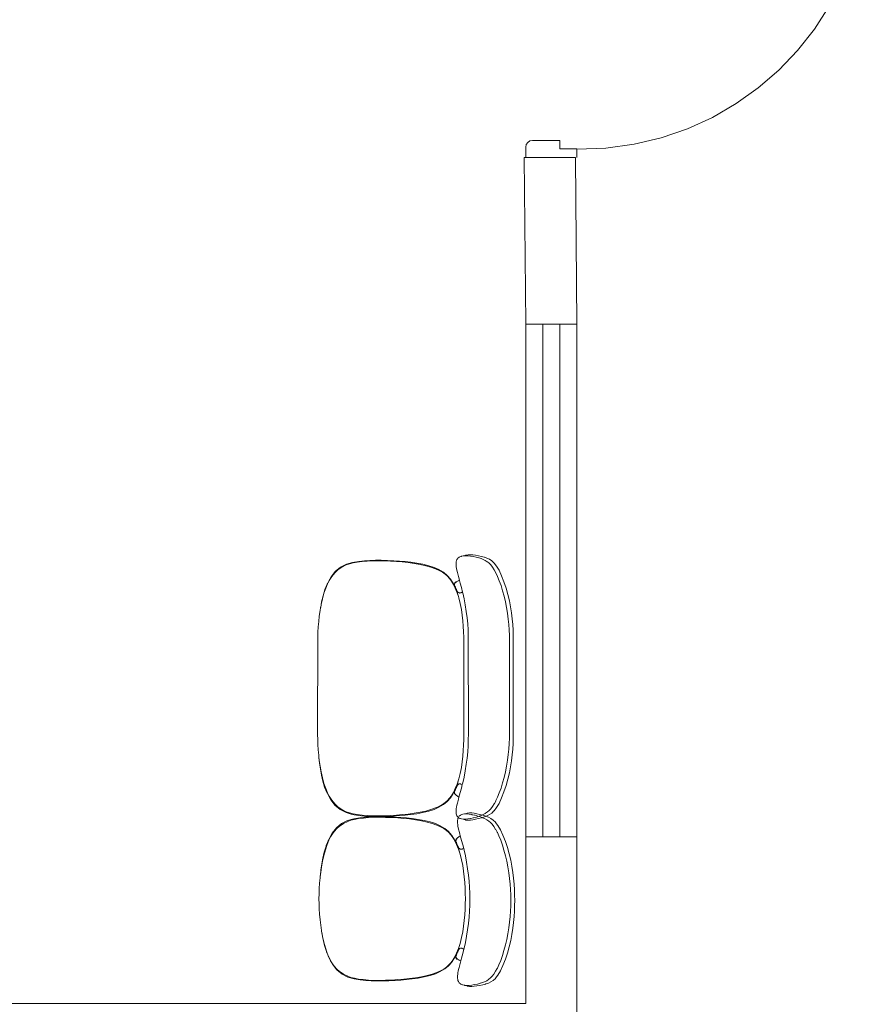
# Model space of a CAD drawing. Header units: feet. Extents: x 8 to 127, y 6 to 90.
# Tile 27 of 256: x 29.6 to 30.84, y 52.1 to 53.54. Entities that reach past the tile are written whole.
import ezdxf

# ---------------------------------------------------------------- set-up
doc = ezdxf.new("R2010")
doc.units = ezdxf.units.FT
doc.header["$MEASUREMENT"] = 0
doc.linetypes.add('HIDDENX2', pattern=[1.905, 1.27, -0.635])
for name, color, linetype in [('Alvenaria', 7, 'Continuous'), ('ESQUADRIAS', 252, 'Continuous'), ('MOBILIÁRIO - móveis', 250, 'Continuous'), ('Projeção', 252, 'HIDDENX2'), ('VIDRO', 252, 'Continuous')]:
    doc.layers.add(name, color=color, linetype=linetype)

msp = doc.modelspace()

# ---------------------------------------------------------------- linework, layer by layer
at = {"layer": 'Alvenaria', "lineweight": 5}
for p, q in [((30.413, 53.3395), (30.338, 53.3395)), ((30.338, 53.3395), (30.3402, 53.0957)), ((30.4152, 53.0957), (30.413, 53.3395)), ((30.3402, 53.0957), (30.4152, 53.0957)), ((30.3402, 52.102), (30.3402, 52.3457)), ((30.3402, 52.3457), (30.4152, 52.3457)), ((30.4152, 52.3457), (30.4152, 51.9677)), ((27.6902, 52.102), (30.3402, 52.102))]:
    msp.add_line(p, q, dxfattribs=at)
at = {"layer": 'ESQUADRIAS', "lineweight": 5}
for p, q in [((30.3402, 53.0957), (30.3402, 52.3457)), ((30.3652, 53.0957), (30.3652, 52.3457)), ((30.3902, 53.0957), (30.3902, 52.3457)), ((30.4152, 53.0957), (30.4152, 52.3457))]:
    msp.add_line(p, q, dxfattribs=at)
at = {"layer": 'MOBILIÁRIO - móveis', "lineweight": 5}
for p, q in [((30.1121, 52.7502), (30.1041, 52.7497)), ((30.1201, 52.7504), (30.1121, 52.7502)), ((30.1284, 52.7504), (30.1201, 52.7504)), ((30.1377, 52.7501), (30.1284, 52.7504)), ((30.1469, 52.7496), (30.1377, 52.7501)), ((30.2395, 52.7512), (30.239, 52.7497)), ((30.2401, 52.7523), (30.2395, 52.7512)), ((30.2409, 52.7533), (30.2401, 52.7523)), ((30.242, 52.7542), (30.2409, 52.7533)), ((30.2429, 52.7548), (30.242, 52.7542)), ((30.2437, 52.7553), (30.2429, 52.7548)), ((30.2454, 52.756), (30.2437, 52.7553)), ((30.2461, 52.7562), (30.2454, 52.756)), ((30.2484, 52.7567), (30.2461, 52.7562)), ((30.249, 52.7568), (30.2484, 52.7567)), ((30.25, 52.7568), (30.249, 52.7568)), ((30.2522, 52.7577), (30.25, 52.7568)), ((30.252, 52.7569), (30.25, 52.7568)), ((30.25, 52.7568), (30.25, 52.7568)), ((30.2555, 52.7568), (30.252, 52.7569)), ((30.2527, 52.7578), (30.2522, 52.7577)), ((30.2557, 52.7583), (30.2527, 52.7578)), ((30.2593, 52.7564), (30.2555, 52.7568)), ((30.2591, 52.7584), (30.2557, 52.7583)), ((30.2628, 52.7581), (30.2591, 52.7584)), ((30.2633, 52.7557), (30.2593, 52.7564)), ((30.2667, 52.7576), (30.2628, 52.7581)), ((30.2675, 52.7548), (30.2633, 52.7557)), ((30.2709, 52.7569), (30.2667, 52.7576)), ((30.2714, 52.7538), (30.2675, 52.7548)), ((30.2752, 52.756), (30.2709, 52.7569)), ((30.2719, 52.7537), (30.2714, 52.7538)), ((30.2751, 52.7527), (30.2719, 52.7537)), ((30.278, 52.7516), (30.2751, 52.7527)), ((30.2793, 52.7549), (30.2752, 52.756)), ((30.281, 52.75), (30.278, 52.7516)), ((30.2797, 52.7547), (30.2793, 52.7549)), ((30.2834, 52.7534), (30.2797, 52.7547)), ((30.2839, 52.7482), (30.281, 52.75)), ((30.287, 52.7517), (30.2834, 52.7534)), ((30.2903, 52.7496), (30.287, 52.7517)), ((30.0651, 52.7363), (30.0616, 52.7329)), ((30.0692, 52.7403), (30.0617, 52.7342)), ((30.0711, 52.7404), (30.0651, 52.7363)), ((30.0777, 52.7446), (30.0692, 52.7403)), ((30.0775, 52.7435), (30.0711, 52.7404)), ((30.0822, 52.7451), (30.0775, 52.7435)), ((30.0867, 52.7472), (30.0777, 52.7446)), ((30.0875, 52.7464), (30.0822, 52.7451)), ((30.0958, 52.7487), (30.0867, 52.7472)), ((30.0935, 52.7475), (30.0875, 52.7464)), ((30.1005, 52.7484), (30.0935, 52.7475)), ((30.1041, 52.7497), (30.0958, 52.7487)), ((30.108, 52.7491), (30.1005, 52.7484)), ((30.1159, 52.7495), (30.108, 52.7491)), ((30.1242, 52.7495), (30.1159, 52.7495)), ((30.133, 52.7494), (30.1242, 52.7495)), ((30.142, 52.749), (30.133, 52.7494)), ((30.1509, 52.7484), (30.142, 52.749)), ((30.1555, 52.749), (30.1469, 52.7496)), ((30.1595, 52.7478), (30.1509, 52.7484)), ((30.1638, 52.7483), (30.1555, 52.749)), ((30.1681, 52.7469), (30.1595, 52.7478)), ((30.1721, 52.7474), (30.1638, 52.7483)), ((30.1766, 52.7458), (30.1681, 52.7469)), ((30.1807, 52.7462), (30.1721, 52.7474)), ((30.1854, 52.7443), (30.1766, 52.7458)), ((30.1895, 52.7445), (30.1807, 52.7462)), ((30.1938, 52.7424), (30.1854, 52.7443)), ((30.1981, 52.7424), (30.1895, 52.7445)), ((30.2013, 52.7403), (30.1938, 52.7424)), ((30.2059, 52.7399), (30.1981, 52.7424)), ((30.2079, 52.7379), (30.2013, 52.7403)), ((30.2131, 52.7367), (30.2059, 52.7399)), ((30.2134, 52.7355), (30.2079, 52.7379)), ((30.2196, 52.7328), (30.2131, 52.7367)), ((30.2181, 52.7329), (30.2134, 52.7355)), ((30.2384, 52.7464), (30.2382, 52.7447)), ((30.2382, 52.7447), (30.2384, 52.7427)), ((30.2385, 52.7483), (30.2384, 52.7464)), ((30.2384, 52.7427), (30.2385, 52.7405)), ((30.239, 52.7497), (30.2385, 52.7483)), ((30.2385, 52.7405), (30.2389, 52.7384)), ((30.2389, 52.7384), (30.2393, 52.7356)), ((30.2393, 52.7356), (30.2401, 52.7323)), ((30.2842, 52.7479), (30.2839, 52.7482)), ((30.2866, 52.746), (30.2842, 52.7479)), ((30.2889, 52.7435), (30.2866, 52.746)), ((30.2914, 52.7402), (30.2889, 52.7435)), ((30.2937, 52.7466), (30.2903, 52.7496)), ((30.294, 52.7362), (30.2914, 52.7402)), ((30.2939, 52.7463), (30.2937, 52.7466)), ((30.2975, 52.7418), (30.2939, 52.7463)), ((30.2965, 52.7319), (30.294, 52.7362)), ((30.3011, 52.7356), (30.2975, 52.7418)), ((30.3048, 52.7277), (30.3011, 52.7356)), ((30.0526, 52.7209), (30.05, 52.7157)), ((30.0554, 52.7259), (30.0503, 52.7167)), ((30.0554, 52.7253), (30.0526, 52.7209)), ((30.0617, 52.7342), (30.0554, 52.7259)), ((30.0583, 52.7292), (30.0554, 52.7253)), ((30.0616, 52.7329), (30.0583, 52.7292)), ((30.222, 52.73), (30.2181, 52.7329)), ((30.2253, 52.7281), (30.2196, 52.7328)), ((30.2254, 52.7269), (30.222, 52.73)), ((30.2299, 52.7227), (30.2253, 52.7281)), ((30.2285, 52.7236), (30.2254, 52.7269)), ((30.2314, 52.7198), (30.2285, 52.7236)), ((30.23, 52.7227), (30.2299, 52.7227)), ((30.2341, 52.7162), (30.23, 52.7227)), ((30.2302, 52.722), (30.2343, 52.7157)), ((30.2382, 52.7188), (30.2431, 52.7211)), ((30.2401, 52.7323), (30.2406, 52.7305)), ((30.2406, 52.7305), (30.2415, 52.7267)), ((30.2415, 52.7267), (30.2431, 52.7211)), ((30.2431, 52.7211), (30.2432, 52.7208)), ((30.2965, 52.7318), (30.2965, 52.7319)), ((30.2966, 52.7317), (30.2965, 52.7318)), ((30.2989, 52.7268), (30.2966, 52.7317)), ((30.299, 52.7266), (30.2989, 52.7268)), ((30.3015, 52.7204), (30.299, 52.7266)), ((30.3083, 52.7187), (30.3048, 52.7277)), ((30.0463, 52.7073), (30.0435, 52.6984)), ((30.0474, 52.7095), (30.0448, 52.702)), ((30.0501, 52.7162), (30.0463, 52.7074)), ((30.0464, 52.7077), (30.0463, 52.7074)), ((30.0463, 52.7074), (30.0463, 52.7073)), ((30.0502, 52.7167), (30.0464, 52.7077)), ((30.05, 52.7157), (30.0474, 52.7095)), ((30.0503, 52.7167), (30.0502, 52.7167)), ((30.2314, 52.7197), (30.2314, 52.7198)), ((30.2342, 52.7151), (30.2314, 52.7197)), ((30.2343, 52.7157), (30.2341, 52.7162)), ((30.237, 52.7095), (30.2342, 52.7151)), ((30.2343, 52.7157), (30.2343, 52.7157)), ((30.2343, 52.7157), (30.236, 52.7121)), ((30.2362, 52.7165), (30.236, 52.7161)), ((30.236, 52.716), (30.2362, 52.7165)), ((30.236, 52.7161), (30.236, 52.716)), ((30.236, 52.716), (30.236, 52.7144)), ((30.236, 52.7144), (30.236, 52.7142)), ((30.236, 52.7142), (30.2366, 52.7126)), ((30.2367, 52.7123), (30.236, 52.7121)), ((30.236, 52.7121), (30.2379, 52.7082)), ((30.2364, 52.7166), (30.2361, 52.7153)), ((30.2362, 52.7165), (30.2364, 52.7172)), ((30.237, 52.7176), (30.2364, 52.7167)), ((30.2364, 52.7172), (30.2365, 52.7173)), ((30.2364, 52.7167), (30.2365, 52.7168)), ((30.2365, 52.7168), (30.2364, 52.7166)), ((30.2364, 52.7167), (30.2364, 52.7166)), ((30.2365, 52.7173), (30.2375, 52.7183)), ((30.2366, 52.7126), (30.2367, 52.7123)), ((30.2373, 52.7109), (30.2367, 52.7125)), ((30.2367, 52.7123), (30.2373, 52.7109)), ((30.238, 52.7182), (30.237, 52.7176)), ((30.237, 52.7176), (30.2374, 52.7179)), ((30.2397, 52.7028), (30.237, 52.7095)), ((30.2375, 52.7105), (30.2373, 52.7109)), ((30.2374, 52.7179), (30.238, 52.7182)), ((30.2375, 52.7183), (30.2377, 52.7185)), ((30.2385, 52.7081), (30.2375, 52.7105)), ((30.2377, 52.7185), (30.2379, 52.7186)), ((30.2379, 52.7186), (30.2382, 52.7188)), ((30.2379, 52.7082), (30.2388, 52.7057)), ((30.238, 52.7182), (30.2385, 52.7184)), ((30.2385, 52.7184), (30.239, 52.7187)), ((30.2386, 52.7079), (30.2385, 52.7081)), ((30.2394, 52.706), (30.2386, 52.7079)), ((30.2386, 52.7079), (30.2394, 52.7059)), ((30.2432, 52.7208), (30.2394, 52.7192)), ((30.2432, 52.7208), (30.2443, 52.7168)), ((30.2443, 52.7168), (30.246, 52.7103)), ((30.246, 52.7103), (30.2476, 52.7038)), ((30.304, 52.7133), (30.3015, 52.7204)), ((30.3063, 52.7056), (30.304, 52.7133)), ((30.3114, 52.7095), (30.3083, 52.7187)), ((30.314, 52.7003), (30.3114, 52.7095)), ((30.0425, 52.6937), (30.0407, 52.6854)), ((30.0435, 52.6984), (30.0414, 52.6897)), ((30.0448, 52.702), (30.0425, 52.6937)), ((30.2394, 52.7059), (30.2388, 52.7057)), ((30.2388, 52.7057), (30.2408, 52.7001)), ((30.2394, 52.7059), (30.2394, 52.7059)), ((30.2394, 52.7059), (30.2402, 52.7041)), ((30.2416, 52.6971), (30.2397, 52.7028)), ((30.2402, 52.7041), (30.2413, 52.703)), ((30.2408, 52.7001), (30.2416, 52.6971)), ((30.2413, 52.703), (30.2427, 52.7025)), ((30.2422, 52.6953), (30.2416, 52.6971)), ((30.2442, 52.687), (30.2422, 52.6953)), ((30.243, 52.7025), (30.2424, 52.7026)), ((30.2426, 52.7025), (30.243, 52.7025)), ((30.2427, 52.7025), (30.2432, 52.7025)), ((30.2432, 52.7025), (30.243, 52.7025)), ((30.2436, 52.7024), (30.2432, 52.7025)), ((30.2446, 52.7026), (30.2436, 52.7024)), ((30.245, 52.7028), (30.2446, 52.7026)), ((30.2453, 52.7029), (30.245, 52.7028)), ((30.2453, 52.7029), (30.2476, 52.7038)), ((30.2457, 52.703), (30.2453, 52.7029)), ((30.2465, 52.7033), (30.2457, 52.703)), ((30.2467, 52.7034), (30.2465, 52.7033)), ((30.2473, 52.7036), (30.2467, 52.7034)), ((30.2476, 52.7038), (30.2473, 52.7036)), ((30.2476, 52.7038), (30.2476, 52.7038)), ((30.2476, 52.7038), (30.2479, 52.7026)), ((30.2479, 52.7026), (30.2498, 52.694)), ((30.2498, 52.694), (30.2516, 52.6849)), ((30.3084, 52.6977), (30.3063, 52.7056)), ((30.3103, 52.6896), (30.3084, 52.6977)), ((30.3162, 52.6912), (30.314, 52.7003)), ((30.0399, 52.6809), (30.0392, 52.6767)), ((30.0401, 52.6819), (30.0399, 52.681)), ((30.0399, 52.681), (30.0399, 52.6809)), ((30.0406, 52.6852), (30.0401, 52.6819)), ((30.0407, 52.6854), (30.0406, 52.6852)), ((30.0414, 52.6897), (30.0407, 52.6854)), ((30.2459, 52.6785), (30.2442, 52.687)), ((30.2471, 52.6702), (30.2459, 52.6785)), ((30.2516, 52.6849), (30.253, 52.6756)), ((30.312, 52.6813), (30.3103, 52.6896)), ((30.3134, 52.6727), (30.312, 52.6813)), ((30.3179, 52.6822), (30.3162, 52.6912)), ((30.3193, 52.6734), (30.3179, 52.6822)), ((30.038, 52.6686), (30.0371, 52.6607)), ((30.0392, 52.6767), (30.038, 52.6686)), ((30.2481, 52.6619), (30.2471, 52.6702)), ((30.253, 52.6756), (30.2542, 52.6663)), ((30.2542, 52.6663), (30.2531, 52.6752)), ((30.2543, 52.666), (30.2542, 52.6663)), ((30.2552, 52.6571), (30.2543, 52.666)), ((30.3145, 52.6643), (30.3134, 52.6727)), ((30.3153, 52.6562), (30.3145, 52.6643)), ((30.3145, 52.6643), (30.3145, 52.6643)), ((30.3203, 52.6646), (30.3193, 52.6734)), ((30.3211, 52.6562), (30.3203, 52.6646)), ((30.0364, 52.6527), (30.0359, 52.6449)), ((30.0371, 52.6607), (30.0364, 52.6527)), ((30.2488, 52.6537), (30.2481, 52.6619)), ((30.2493, 52.6455), (30.2488, 52.6537)), ((30.2558, 52.6483), (30.2552, 52.6571)), ((30.3159, 52.6483), (30.3153, 52.6562)), ((30.3153, 52.6562), (30.3153, 52.6562)), ((30.3216, 52.648), (30.3211, 52.6562)), ((30.0356, 52.6374), (30.0355, 52.4956)), ((30.0359, 52.6449), (30.0356, 52.6374)), ((30.2496, 52.6377), (30.2493, 52.6455)), ((30.2497, 52.63), (30.2496, 52.6377)), ((30.2561, 52.6395), (30.2558, 52.6483)), ((30.2563, 52.4962), (30.2561, 52.6395)), ((30.3162, 52.6404), (30.3159, 52.6483)), ((30.3159, 52.6483), (30.3159, 52.6483)), ((30.3163, 52.6324), (30.3162, 52.6404)), ((30.3162, 52.6404), (30.3162, 52.6404)), ((30.3219, 52.6402), (30.3216, 52.648)), ((30.322, 52.498), (30.3219, 52.6402)), ((30.2496, 52.4879), (30.2497, 52.63)), ((30.3162, 52.49), (30.3163, 52.6324)), ((30.0355, 52.4956), (30.0356, 52.4883)), ((30.2561, 52.4874), (30.2563, 52.4962)), ((30.3219, 52.4902), (30.322, 52.498)), ((30.0356, 52.4883), (30.0359, 52.4808)), ((30.0359, 52.4808), (30.0364, 52.473)), ((30.2488, 52.4719), (30.2493, 52.48)), ((30.2493, 52.48), (30.2496, 52.4879)), ((30.2552, 52.4699), (30.2558, 52.4786)), ((30.2558, 52.4786), (30.2561, 52.4874)), ((30.3153, 52.4742), (30.3159, 52.4821)), ((30.3159, 52.4821), (30.3162, 52.49)), ((30.3211, 52.4742), (30.3216, 52.4823)), ((30.3216, 52.4823), (30.3219, 52.4902)), ((30.0364, 52.473), (30.0371, 52.4651)), ((30.0371, 52.4651), (30.0374, 52.4628)), ((30.0374, 52.4628), (30.038, 52.4572)), ((30.0374, 52.4618), (30.0374, 52.4628)), ((30.0384, 52.4533), (30.0374, 52.4618)), ((30.2471, 52.4554), (30.2481, 52.4636)), ((30.2481, 52.4636), (30.2488, 52.4719)), ((30.2543, 52.461), (30.2552, 52.4699)), ((30.3134, 52.4577), (30.3145, 52.4661)), ((30.3145, 52.4661), (30.3153, 52.4742)), ((30.3193, 52.457), (30.3203, 52.4657)), ((30.3203, 52.4657), (30.3211, 52.4742)), ((30.038, 52.4572), (30.0392, 52.4491)), ((30.0396, 52.4447), (30.0384, 52.4533)), ((30.0392, 52.4491), (30.0406, 52.4407)), ((30.2459, 52.4471), (30.2471, 52.4554)), ((30.2516, 52.4421), (30.2531, 52.4518)), ((30.2531, 52.4518), (30.2543, 52.461)), ((30.3103, 52.4408), (30.312, 52.4491)), ((30.312, 52.4491), (30.3134, 52.4577)), ((30.3162, 52.4392), (30.3179, 52.4481)), ((30.3179, 52.4481), (30.3193, 52.457)), ((30.0411, 52.436), (30.0396, 52.4447)), ((30.0406, 52.4407), (30.0425, 52.4322)), ((30.0431, 52.4273), (30.0411, 52.436)), ((30.2422, 52.4304), (30.2442, 52.4386)), ((30.2442, 52.4386), (30.2459, 52.4471)), ((30.2479, 52.4245), (30.2498, 52.4331)), ((30.2498, 52.4331), (30.2516, 52.4421)), ((30.3084, 52.4327), (30.3103, 52.4408)), ((30.314, 52.4301), (30.3162, 52.4392)), ((30.0425, 52.4322), (30.0448, 52.4239)), ((30.0458, 52.4186), (30.0431, 52.4273)), ((30.0448, 52.4239), (30.0474, 52.4164)), ((30.0458, 52.4185), (30.0458, 52.4186)), ((30.0496, 52.4097), (30.0458, 52.4185)), ((30.0458, 52.4185), (30.046, 52.418)), ((30.237, 52.4162), (30.2397, 52.4229)), ((30.2387, 52.4197), (30.2379, 52.4173)), ((30.2408, 52.4254), (30.2387, 52.4197)), ((30.2387, 52.4197), (30.2394, 52.4195)), ((30.2394, 52.4195), (30.2387, 52.4181)), ((30.2394, 52.4195), (30.2387, 52.4181)), ((30.2402, 52.4215), (30.2394, 52.4197)), ((30.2394, 52.4197), (30.2394, 52.4195)), ((30.2394, 52.4195), (30.2394, 52.4195)), ((30.2397, 52.4229), (30.2418, 52.4292)), ((30.2413, 52.4226), (30.2402, 52.4215)), ((30.2418, 52.4292), (30.2408, 52.4254)), ((30.2424, 52.4231), (30.2413, 52.4226)), ((30.2413, 52.4224), (30.2424, 52.4231)), ((30.2418, 52.4292), (30.2422, 52.4304)), ((30.2426, 52.4231), (30.2424, 52.4231)), ((30.2424, 52.4231), (30.2428, 52.4231)), ((30.2427, 52.4232), (30.2426, 52.4231)), ((30.2428, 52.4231), (30.2426, 52.4231)), ((30.2429, 52.4231), (30.2427, 52.4232)), ((30.2428, 52.4231), (30.2429, 52.4231)), ((30.2429, 52.4231), (30.2436, 52.4233)), ((30.2436, 52.4233), (30.2446, 52.4231)), ((30.2446, 52.4231), (30.2453, 52.423)), ((30.2453, 52.423), (30.2457, 52.4228)), ((30.2472, 52.4223), (30.2457, 52.4228)), ((30.246, 52.417), (30.2473, 52.4223)), ((30.2473, 52.4223), (30.2472, 52.4223)), ((30.2473, 52.4223), (30.2479, 52.4245)), ((30.304, 52.4171), (30.3063, 52.4248)), ((30.3063, 52.4248), (30.3084, 52.4327)), ((30.3083, 52.4117), (30.3114, 52.4209)), ((30.3114, 52.4209), (30.314, 52.4301)), ((30.046, 52.418), (30.046, 52.418)), ((30.046, 52.418), (30.0498, 52.4091)), ((30.0474, 52.4164), (30.05, 52.4102)), ((30.0498, 52.4091), (30.0549, 52.3999)), ((30.05, 52.4102), (30.0526, 52.405)), ((30.0526, 52.405), (30.0554, 52.4006)), ((30.2285, 52.4022), (30.2314, 52.4059)), ((30.2299, 52.4028), (30.234, 52.4093)), ((30.2314, 52.4059), (30.2342, 52.4105)), ((30.234, 52.4093), (30.2341, 52.4093)), ((30.2341, 52.4093), (30.2358, 52.4129)), ((30.2342, 52.4107), (30.237, 52.4162)), ((30.2342, 52.4105), (30.2342, 52.4107)), ((30.2358, 52.4129), (30.2343, 52.4099)), ((30.2343, 52.4099), (30.2343, 52.4099)), ((30.2343, 52.4099), (30.2343, 52.4099)), ((30.2363, 52.4141), (30.2358, 52.4129)), ((30.2358, 52.4129), (30.2365, 52.4127)), ((30.2365, 52.4127), (30.236, 52.4113)), ((30.236, 52.4113), (30.236, 52.4112)), ((30.236, 52.4112), (30.236, 52.4096)), ((30.2363, 52.4088), (30.236, 52.4096)), ((30.236, 52.4096), (30.236, 52.4094)), ((30.236, 52.4094), (30.2361, 52.4092)), ((30.2364, 52.4091), (30.2361, 52.4103)), ((30.2361, 52.4092), (30.2361, 52.4091)), ((30.2361, 52.4091), (30.2363, 52.4088)), ((30.2379, 52.4173), (30.2363, 52.4141)), ((30.2364, 52.4084), (30.2363, 52.4088)), ((30.2365, 52.4089), (30.2364, 52.4091)), ((30.2364, 52.4091), (30.237, 52.4081)), ((30.2365, 52.4082), (30.2364, 52.4084)), ((30.2366, 52.413), (30.2365, 52.4127)), ((30.2365, 52.4083), (30.2365, 52.4082)), ((30.2367, 52.408), (30.2365, 52.4082)), ((30.2367, 52.4131), (30.2366, 52.413)), ((30.2366, 52.4082), (30.2366, 52.4081)), ((30.2375, 52.4151), (30.2367, 52.4131)), ((30.2377, 52.407), (30.2367, 52.408)), ((30.237, 52.4081), (30.2374, 52.4079)), ((30.2385, 52.4175), (30.2375, 52.4151)), ((30.2379, 52.4068), (30.2377, 52.407)), ((30.2382, 52.4065), (30.2379, 52.4068)), ((30.2423, 52.4035), (30.2382, 52.4065)), ((30.2387, 52.4181), (30.2385, 52.4175)), ((30.2423, 52.4035), (30.2443, 52.4105)), ((30.2443, 52.4105), (30.246, 52.417)), ((30.299, 52.4038), (30.3015, 52.4101)), ((30.3015, 52.4101), (30.304, 52.4171)), ((30.3048, 52.4027), (30.3083, 52.4117)), ((30.0549, 52.3999), (30.0612, 52.3917)), ((30.0554, 52.4006), (30.0583, 52.3968)), ((30.0583, 52.3968), (30.0616, 52.3931)), ((30.0612, 52.3917), (30.0687, 52.3855)), ((30.0616, 52.3931), (30.0651, 52.3897)), ((30.0651, 52.3897), (30.0711, 52.3856)), ((30.2079, 52.3879), (30.2134, 52.3903)), ((30.2131, 52.3889), (30.2196, 52.3928)), ((30.2134, 52.3903), (30.2181, 52.3929)), ((30.2181, 52.3929), (30.222, 52.3958)), ((30.2196, 52.3928), (30.2253, 52.3974)), ((30.222, 52.3958), (30.2254, 52.3989)), ((30.2253, 52.3974), (30.2299, 52.4028)), ((30.2254, 52.3989), (30.2285, 52.4022)), ((30.2389, 52.3892), (30.2393, 52.392)), ((30.2393, 52.392), (30.2401, 52.3952)), ((30.2401, 52.3952), (30.2406, 52.397)), ((30.2406, 52.397), (30.2415, 52.4008)), ((30.2415, 52.4008), (30.2423, 52.4035)), ((30.2889, 52.3867), (30.2914, 52.3901)), ((30.2914, 52.3901), (30.294, 52.3941)), ((30.294, 52.3941), (30.2942, 52.3944)), ((30.2942, 52.3944), (30.2962, 52.3981)), ((30.2962, 52.3981), (30.2965, 52.3985)), ((30.2965, 52.3985), (30.2966, 52.3987)), ((30.2966, 52.3987), (30.299, 52.4038)), ((30.2975, 52.3885), (30.3011, 52.3947)), ((30.3011, 52.3947), (30.3048, 52.4027)), ((30.0687, 52.3855), (30.0772, 52.3812)), ((30.0711, 52.3856), (30.0775, 52.3825)), ((30.0772, 52.3812), (30.0863, 52.3786)), ((30.0775, 52.3825), (30.0822, 52.3809)), ((30.0822, 52.3809), (30.0875, 52.3796)), ((30.0863, 52.3786), (30.0954, 52.3771)), ((30.0875, 52.3796), (30.0935, 52.3785)), ((30.0935, 52.3785), (30.1005, 52.3776)), ((30.0954, 52.3771), (30.1038, 52.3761)), ((30.1005, 52.3776), (30.108, 52.3769)), ((30.1038, 52.3761), (30.1118, 52.3756)), ((30.108, 52.3769), (30.1159, 52.3765)), ((30.1118, 52.3756), (30.1198, 52.3753)), ((30.1139, 52.3752), (30.1219, 52.3755)), ((30.1159, 52.3765), (30.1242, 52.3764)), ((30.1198, 52.3753), (30.1283, 52.3753)), ((30.1219, 52.3755), (30.1303, 52.3754)), ((30.1242, 52.3764), (30.133, 52.3766)), ((30.1283, 52.3753), (30.1375, 52.3756)), ((30.1303, 52.3754), (30.1395, 52.3751)), ((30.133, 52.3766), (30.142, 52.377)), ((30.1375, 52.3756), (30.1468, 52.3761)), ((30.142, 52.377), (30.1509, 52.3775)), ((30.1468, 52.3761), (30.1554, 52.3767)), ((30.1509, 52.3775), (30.1595, 52.3782)), ((30.1554, 52.3767), (30.1637, 52.3774)), ((30.1595, 52.3782), (30.1681, 52.379)), ((30.1637, 52.3774), (30.1721, 52.3783)), ((30.1681, 52.379), (30.1766, 52.3801)), ((30.1721, 52.3783), (30.1807, 52.3795)), ((30.1766, 52.3801), (30.1854, 52.3816)), ((30.1807, 52.3795), (30.1895, 52.3812)), ((30.1854, 52.3816), (30.1938, 52.3834)), ((30.1895, 52.3812), (30.1981, 52.3833)), ((30.1938, 52.3834), (30.2013, 52.3856)), ((30.1981, 52.3833), (30.2059, 52.3858)), ((30.2013, 52.3856), (30.2079, 52.3879)), ((30.2059, 52.3858), (30.2131, 52.3889)), ((30.2382, 52.383), (30.2384, 52.385)), ((30.2384, 52.3813), (30.2382, 52.383)), ((30.2384, 52.385), (30.2385, 52.3872)), ((30.2385, 52.3794), (30.2384, 52.3813)), ((30.2385, 52.3872), (30.2389, 52.3892)), ((30.239, 52.3781), (30.2385, 52.3794)), ((30.2395, 52.3766), (30.239, 52.3781)), ((30.2401, 52.3756), (30.2395, 52.3766)), ((30.2409, 52.3746), (30.2401, 52.3756)), ((30.2429, 52.3762), (30.2422, 52.3752)), ((30.2438, 52.3768), (30.2429, 52.3762)), ((30.244, 52.377), (30.2438, 52.3768)), ((30.2449, 52.3776), (30.244, 52.377)), ((30.2458, 52.3781), (30.2449, 52.3776)), ((30.2465, 52.3783), (30.2458, 52.3781)), ((30.2481, 52.3789), (30.2465, 52.3783)), ((30.2504, 52.3792), (30.2481, 52.3789)), ((30.251, 52.3793), (30.2504, 52.3792)), ((30.2513, 52.3793), (30.251, 52.3793)), ((30.2513, 52.3793), (30.2518, 52.3796)), ((30.254, 52.3793), (30.2513, 52.3793)), ((30.2518, 52.3796), (30.2543, 52.3804)), ((30.254, 52.3793), (30.2575, 52.3789)), ((30.2547, 52.3805), (30.2543, 52.3804)), ((30.2547, 52.3805), (30.2578, 52.3808)), ((30.2613, 52.3783), (30.2575, 52.3789)), ((30.2578, 52.3808), (30.2611, 52.3806)), ((30.2611, 52.3806), (30.2648, 52.3801)), ((30.2613, 52.3783), (30.2619, 52.3781)), ((30.2654, 52.3773), (30.2619, 52.3781)), ((30.2648, 52.3801), (30.2688, 52.3794)), ((30.2654, 52.3773), (30.2659, 52.3772)), ((30.27, 52.3761), (30.2659, 52.3772)), ((30.268, 52.3747), (30.2719, 52.3759)), ((30.2688, 52.3794), (30.273, 52.3785)), ((30.2739, 52.3749), (30.27, 52.3761)), ((30.2719, 52.3759), (30.2751, 52.377)), ((30.273, 52.3785), (30.2772, 52.3773)), ((30.2751, 52.377), (30.278, 52.3783)), ((30.2776, 52.3772), (30.2772, 52.3773)), ((30.2817, 52.3759), (30.2776, 52.3772)), ((30.278, 52.3783), (30.281, 52.38)), ((30.2797, 52.3749), (30.2835, 52.3764)), ((30.281, 52.38), (30.2814, 52.3802)), ((30.2814, 52.3802), (30.2842, 52.3822)), ((30.2855, 52.3743), (30.2817, 52.3759)), ((30.2835, 52.3764), (30.287, 52.3783)), ((30.2842, 52.3822), (30.2866, 52.3842)), ((30.2866, 52.3842), (30.2889, 52.3867)), ((30.287, 52.3783), (30.2903, 52.3805)), ((30.2903, 52.3805), (30.2937, 52.3837)), ((30.2937, 52.3837), (30.2939, 52.3839)), ((30.2939, 52.3839), (30.2975, 52.3885)), ((30.0632, 52.3591), (30.0707, 52.3652)), ((30.0636, 52.3577), (30.0671, 52.361)), ((30.0732, 52.3651), (30.0671, 52.361)), ((30.0707, 52.3652), (30.0792, 52.3695)), ((30.0795, 52.3683), (30.0732, 52.3651)), ((30.0792, 52.3695), (30.0884, 52.3722)), ((30.0795, 52.3683), (30.0842, 52.3699)), ((30.0895, 52.3712), (30.0842, 52.3699)), ((30.0884, 52.3722), (30.0975, 52.3737)), ((30.0955, 52.3723), (30.0895, 52.3712)), ((30.1025, 52.3732), (30.0955, 52.3723)), ((30.0975, 52.3737), (30.1058, 52.3746)), ((30.11, 52.3739), (30.1025, 52.3732)), ((30.1058, 52.3746), (30.1139, 52.3752)), ((30.1179, 52.3743), (30.11, 52.3739)), ((30.1263, 52.3744), (30.1179, 52.3743)), ((30.1351, 52.3742), (30.1263, 52.3744)), ((30.1441, 52.3738), (30.1351, 52.3742)), ((30.1395, 52.3751), (30.1488, 52.3746)), ((30.1529, 52.3733), (30.1441, 52.3738)), ((30.1488, 52.3746), (30.1574, 52.3741)), ((30.1616, 52.3726), (30.1529, 52.3733)), ((30.1574, 52.3741), (30.1657, 52.3734)), ((30.1701, 52.3718), (30.1616, 52.3726)), ((30.1657, 52.3734), (30.1741, 52.3725)), ((30.1787, 52.3706), (30.1701, 52.3718)), ((30.1741, 52.3725), (30.1827, 52.3712)), ((30.1874, 52.3692), (30.1787, 52.3706)), ((30.1827, 52.3712), (30.1915, 52.3696)), ((30.1958, 52.3673), (30.1874, 52.3692)), ((30.1915, 52.3696), (30.2002, 52.3675)), ((30.2034, 52.3652), (30.1958, 52.3673)), ((30.2002, 52.3675), (30.208, 52.365)), ((30.21, 52.3629), (30.2034, 52.3652)), ((30.208, 52.365), (30.2151, 52.3619)), ((30.2155, 52.3604), (30.21, 52.3629)), ((30.2151, 52.3619), (30.2217, 52.358)), ((30.2404, 52.3694), (30.2403, 52.3678)), ((30.2403, 52.3678), (30.2404, 52.3658)), ((30.2406, 52.3714), (30.2404, 52.3694)), ((30.2406, 52.3636), (30.2404, 52.3658)), ((30.241, 52.3726), (30.2406, 52.3714)), ((30.2409, 52.3615), (30.2406, 52.3636)), ((30.2418, 52.3739), (30.2409, 52.3746)), ((30.2409, 52.3615), (30.2414, 52.3588)), ((30.2415, 52.3742), (30.241, 52.3726)), ((30.2415, 52.3742), (30.2422, 52.3752)), ((30.242, 52.3738), (30.2418, 52.3739)), ((30.2429, 52.3732), (30.242, 52.3738)), ((30.2437, 52.3727), (30.2429, 52.3732)), ((30.2445, 52.3724), (30.2437, 52.3727)), ((30.2461, 52.3719), (30.2445, 52.3724)), ((30.2484, 52.3715), (30.2461, 52.3719)), ((30.249, 52.3715), (30.2484, 52.3715)), ((30.249, 52.3715), (30.2493, 52.3715)), ((30.2493, 52.3715), (30.252, 52.3715)), ((30.2493, 52.3715), (30.2498, 52.3712)), ((30.2498, 52.3712), (30.2522, 52.3704)), ((30.252, 52.3715), (30.2555, 52.3718)), ((30.2522, 52.3704), (30.2527, 52.3703)), ((30.2527, 52.3703), (30.2557, 52.37)), ((30.2555, 52.3718), (30.2593, 52.3725)), ((30.2557, 52.37), (30.2591, 52.3701)), ((30.2591, 52.3701), (30.2628, 52.3706)), ((30.2593, 52.3725), (30.2598, 52.3726)), ((30.2598, 52.3726), (30.2633, 52.3734)), ((30.2628, 52.3706), (30.2668, 52.3714)), ((30.2633, 52.3734), (30.2639, 52.3736)), ((30.2639, 52.3736), (30.268, 52.3747)), ((30.2668, 52.3714), (30.2709, 52.3723)), ((30.2709, 52.3723), (30.2752, 52.3735)), ((30.2771, 52.3737), (30.2739, 52.3749)), ((30.2752, 52.3735), (30.2756, 52.3736)), ((30.2756, 52.3736), (30.2797, 52.3749)), ((30.28, 52.3725), (30.2771, 52.3737)), ((30.283, 52.3708), (30.28, 52.3725)), ((30.2834, 52.3705), (30.283, 52.3708)), ((30.2834, 52.3705), (30.2862, 52.3686)), ((30.289, 52.3725), (30.2855, 52.3743)), ((30.2886, 52.3666), (30.2862, 52.3686)), ((30.2909, 52.364), (30.2886, 52.3666)), ((30.2924, 52.3703), (30.289, 52.3725)), ((30.2935, 52.3606), (30.2909, 52.364)), ((30.2958, 52.3671), (30.2924, 52.3703)), ((30.296, 52.3669), (30.2958, 52.3671)), ((30.296, 52.3669), (30.2995, 52.3623)), ((30.2995, 52.3623), (30.3031, 52.356)), ((30.0518, 52.3417), (30.0569, 52.3509)), ((30.0574, 52.3501), (30.0546, 52.3458)), ((30.0569, 52.3509), (30.0632, 52.3591)), ((30.0604, 52.354), (30.0574, 52.3501)), ((30.0636, 52.3577), (30.0604, 52.354)), ((30.2155, 52.3604), (30.2201, 52.3579)), ((30.224, 52.355), (30.2201, 52.3579)), ((30.2217, 52.358), (30.2273, 52.3533)), ((30.2274, 52.3519), (30.224, 52.355)), ((30.2273, 52.3533), (30.232, 52.3479)), ((30.2305, 52.3486), (30.2274, 52.3519)), ((30.2305, 52.3486), (30.2334, 52.3448)), ((30.232, 52.3479), (30.236, 52.3415)), ((30.2443, 52.3473), (30.2403, 52.3442)), ((30.2414, 52.3588), (30.2421, 52.3556)), ((30.2426, 52.3537), (30.2421, 52.3556)), ((30.2426, 52.3537), (30.2436, 52.35)), ((30.2436, 52.35), (30.2443, 52.3473)), ((30.2463, 52.3403), (30.2443, 52.3473)), ((30.2935, 52.3606), (30.2961, 52.3566)), ((30.2962, 52.3564), (30.2961, 52.3566)), ((30.2982, 52.3527), (30.2962, 52.3564)), ((30.2985, 52.3523), (30.2982, 52.3527)), ((30.2986, 52.3521), (30.2985, 52.3523)), ((30.301, 52.347), (30.2986, 52.3521)), ((30.3035, 52.3407), (30.301, 52.347)), ((30.3031, 52.356), (30.3068, 52.348)), ((30.3068, 52.348), (30.3103, 52.3391)), ((30.0478, 52.3322), (30.0451, 52.3234)), ((30.0469, 52.3269), (30.0494, 52.3344)), ((30.0478, 52.3322), (30.0479, 52.3322)), ((30.0516, 52.3411), (30.0479, 52.3322)), ((30.0479, 52.3322), (30.048, 52.3327)), ((30.048, 52.3328), (30.0518, 52.3417)), ((30.048, 52.3327), (30.048, 52.3328)), ((30.052, 52.3406), (30.0494, 52.3344)), ((30.052, 52.3406), (30.0546, 52.3458)), ((30.2362, 52.3402), (30.2334, 52.3448)), ((30.2361, 52.3414), (30.236, 52.3415)), ((30.2378, 52.3379), (30.2361, 52.3414)), ((30.2362, 52.3402), (30.2363, 52.3401)), ((30.2363, 52.3409), (30.2363, 52.3409)), ((30.2363, 52.3408), (30.2363, 52.3409)), ((30.2378, 52.3379), (30.2363, 52.3408)), ((30.2363, 52.3401), (30.239, 52.3345)), ((30.2378, 52.3379), (30.2385, 52.3381)), ((30.2384, 52.3366), (30.2378, 52.3379)), ((30.2383, 52.342), (30.238, 52.3412)), ((30.238, 52.3414), (30.2381, 52.3416)), ((30.238, 52.3412), (30.238, 52.3414)), ((30.238, 52.3396), (30.238, 52.3412)), ((30.238, 52.3394), (30.238, 52.3396)), ((30.2385, 52.3381), (30.238, 52.3394)), ((30.2384, 52.3417), (30.2381, 52.3405)), ((30.2381, 52.3416), (30.2382, 52.3417)), ((30.2382, 52.3417), (30.2383, 52.342)), ((30.2384, 52.3424), (30.2383, 52.342)), ((30.2384, 52.3417), (30.2391, 52.3427)), ((30.2384, 52.3424), (30.2385, 52.3426)), ((30.2385, 52.3419), (30.2384, 52.3417)), ((30.2399, 52.3334), (30.2384, 52.3366)), ((30.2385, 52.3426), (30.2387, 52.3428)), ((30.2385, 52.3425), (30.2385, 52.3426)), ((30.2386, 52.3378), (30.2385, 52.3381)), ((30.2386, 52.3425), (30.2386, 52.3427)), ((30.2387, 52.3376), (30.2386, 52.3378)), ((30.2387, 52.3428), (30.2397, 52.3438)), ((30.2387, 52.3376), (30.2395, 52.3357)), ((30.239, 52.3345), (30.2418, 52.3279)), ((30.2391, 52.3427), (30.2394, 52.3429)), ((30.2395, 52.3357), (30.2405, 52.3333)), ((30.24, 52.344), (30.2397, 52.3438)), ((30.2408, 52.331), (30.2399, 52.3334)), ((30.24, 52.344), (30.2403, 52.3442)), ((30.2405, 52.3333), (30.2408, 52.3327)), ((30.2414, 52.3312), (30.2408, 52.3327)), ((30.2408, 52.3327), (30.2414, 52.3312)), ((30.2463, 52.3403), (30.248, 52.3338)), ((30.248, 52.3338), (30.2494, 52.3285)), ((30.306, 52.3336), (30.3035, 52.3407)), ((30.3083, 52.326), (30.306, 52.3336)), ((30.3103, 52.3391), (30.3134, 52.3299)), ((30.0445, 52.3186), (30.0427, 52.3101)), ((30.0451, 52.3234), (30.0431, 52.3147)), ((30.0469, 52.3269), (30.0445, 52.3186)), ((30.2408, 52.331), (30.2414, 52.3312)), ((30.2429, 52.3253), (30.2408, 52.331)), ((30.2415, 52.3311), (30.2414, 52.3312)), ((30.2414, 52.3312), (30.2414, 52.3312)), ((30.2415, 52.3311), (30.2422, 52.3293)), ((30.2418, 52.3279), (30.2439, 52.3216)), ((30.2422, 52.3293), (30.2433, 52.3282)), ((30.2439, 52.3216), (30.2429, 52.3253)), ((30.2433, 52.3284), (30.2445, 52.3277)), ((30.2445, 52.3277), (30.2433, 52.3282)), ((30.2439, 52.3216), (30.2443, 52.3204)), ((30.2443, 52.3204), (30.2463, 52.3122)), ((30.2445, 52.3277), (30.2446, 52.3277)), ((30.2445, 52.3277), (30.2448, 52.3276)), ((30.2448, 52.3276), (30.2446, 52.3277)), ((30.2447, 52.3276), (30.2446, 52.3277)), ((30.245, 52.3276), (30.2447, 52.3276)), ((30.2448, 52.3276), (30.245, 52.3276)), ((30.245, 52.3276), (30.2457, 52.3275)), ((30.2467, 52.3276), (30.2457, 52.3275)), ((30.2467, 52.3276), (30.2473, 52.3278)), ((30.2473, 52.3278), (30.2478, 52.328)), ((30.2478, 52.328), (30.2492, 52.3285)), ((30.2494, 52.3285), (30.2492, 52.3285)), ((30.2494, 52.3285), (30.2499, 52.3262)), ((30.2499, 52.3262), (30.2518, 52.3177)), ((30.2518, 52.3177), (30.2536, 52.3086)), ((30.3104, 52.318), (30.3083, 52.326)), ((30.3104, 52.318), (30.3124, 52.3099)), ((30.3134, 52.3299), (30.3161, 52.3207)), ((30.3161, 52.3207), (30.3182, 52.3116)), ((30.0417, 52.3061), (30.0404, 52.2975)), ((30.0427, 52.3101), (30.0412, 52.3017)), ((30.0431, 52.3147), (30.0417, 52.3061)), ((30.2463, 52.3122), (30.2479, 52.3037)), ((30.2479, 52.3037), (30.2492, 52.2954)), ((30.2551, 52.2989), (30.2536, 52.3086)), ((30.3124, 52.3099), (30.314, 52.3016)), ((30.3182, 52.3116), (30.3199, 52.3026)), ((30.04, 52.2936), (30.0394, 52.288)), ((30.0395, 52.2889), (30.0394, 52.288)), ((30.0404, 52.2975), (30.0395, 52.2889)), ((30.0412, 52.3017), (30.04, 52.2936)), ((30.2492, 52.2954), (30.2501, 52.2871)), ((30.2563, 52.2898), (30.2551, 52.2989)), ((30.2572, 52.2809), (30.2563, 52.2898)), ((30.314, 52.3016), (30.3154, 52.2931)), ((30.3154, 52.2931), (30.3165, 52.2847)), ((30.3199, 52.3026), (30.3213, 52.2937)), ((30.3213, 52.2937), (30.3223, 52.285)), ((30.0384, 52.2778), (30.0379, 52.27)), ((30.0391, 52.2857), (30.0384, 52.2778)), ((30.0394, 52.288), (30.0391, 52.2857)), ((30.2501, 52.2871), (30.2509, 52.2789)), ((30.2509, 52.2789), (30.2514, 52.2707)), ((30.2578, 52.2721), (30.2572, 52.2809)), ((30.3165, 52.2847), (30.3173, 52.2766)), ((30.3173, 52.2766), (30.3179, 52.2687)), ((30.3223, 52.285), (30.3231, 52.2766)), ((30.3231, 52.2766), (30.3236, 52.2684)), ((30.0376, 52.2625), (30.0375, 52.2551)), ((30.0379, 52.27), (30.0376, 52.2625)), ((30.2514, 52.2707), (30.2517, 52.2629)), ((30.2517, 52.2629), (30.2518, 52.2552)), ((30.2582, 52.2633), (30.2578, 52.2721)), ((30.2583, 52.2545), (30.2582, 52.2633)), ((30.3179, 52.2687), (30.3182, 52.2607)), ((30.3182, 52.2607), (30.3183, 52.2528)), ((30.3236, 52.2684), (30.3239, 52.2606)), ((30.3239, 52.2606), (30.324, 52.2528)), ((30.0376, 52.2478), (30.0375, 52.2551)), ((30.0376, 52.2478), (30.0379, 52.2403)), ((30.2517, 52.2475), (30.2514, 52.2397)), ((30.2518, 52.2552), (30.2517, 52.2475)), ((30.2578, 52.2369), (30.2582, 52.2457)), ((30.2582, 52.2457), (30.2583, 52.2545)), ((30.3183, 52.2528), (30.3182, 52.2448)), ((30.324, 52.2528), (30.3239, 52.2451)), ((30.0384, 52.2325), (30.0379, 52.2403)), ((30.0384, 52.2325), (30.0391, 52.2245)), ((30.2509, 52.2315), (30.2501, 52.2233)), ((30.2514, 52.2397), (30.2509, 52.2315)), ((30.2572, 52.2281), (30.2578, 52.2369)), ((30.3173, 52.229), (30.3179, 52.2369)), ((30.3182, 52.2448), (30.3179, 52.2369)), ((30.3179, 52.2369), (30.3179, 52.2369)), ((30.3182, 52.2448), (30.3182, 52.2448)), ((30.3236, 52.2372), (30.3231, 52.229)), ((30.3239, 52.2451), (30.3236, 52.2372)), ((30.04, 52.2166), (30.0391, 52.2245)), ((30.2501, 52.2233), (30.2492, 52.215)), ((30.2551, 52.2096), (30.2563, 52.2189)), ((30.2551, 52.21), (30.2563, 52.2189)), ((30.2572, 52.2281), (30.2563, 52.2192)), ((30.2563, 52.2192), (30.2563, 52.2189)), ((30.3165, 52.2209), (30.3154, 52.2125)), ((30.3173, 52.229), (30.3165, 52.2209)), ((30.3165, 52.2209), (30.3165, 52.2209)), ((30.3173, 52.229), (30.3173, 52.229)), ((30.3223, 52.2206), (30.3213, 52.2119)), ((30.3231, 52.229), (30.3223, 52.2206)), ((30.04, 52.2166), (30.0412, 52.2085)), ((30.0419, 52.2043), (30.0412, 52.2085)), ((30.0419, 52.2043), (30.042, 52.2042)), ((30.042, 52.2042), (30.0421, 52.2033)), ((30.0427, 52.2001), (30.0421, 52.2033)), ((30.2479, 52.2067), (30.2463, 52.1982)), ((30.2492, 52.215), (30.2479, 52.2067)), ((30.2536, 52.2003), (30.2551, 52.2096)), ((30.314, 52.2039), (30.3124, 52.1957)), ((30.3154, 52.2125), (30.314, 52.2039)), ((30.3199, 52.203), (30.3182, 52.194)), ((30.3213, 52.2119), (30.3199, 52.203)), ((30.0427, 52.2001), (30.0427, 52.1998)), ((30.0427, 52.1998), (30.0435, 52.1955)), ((30.0427, 52.1998), (30.0445, 52.1915)), ((30.0435, 52.1955), (30.0455, 52.1868)), ((30.0469, 52.1832), (30.0445, 52.1915)), ((30.2437, 52.1881), (30.2418, 52.1824)), ((30.2429, 52.1851), (30.2437, 52.1881)), ((30.2443, 52.1899), (30.2437, 52.1881)), ((30.2463, 52.1982), (30.2443, 52.1899)), ((30.2518, 52.1912), (30.2499, 52.1826)), ((30.2518, 52.1912), (30.2536, 52.2003)), ((30.3124, 52.1957), (30.3104, 52.1875)), ((30.3182, 52.194), (30.3161, 52.1849)), ((30.0455, 52.1868), (30.0483, 52.178)), ((30.0494, 52.1757), (30.0469, 52.1832)), ((30.0483, 52.178), (30.0483, 52.1779)), ((30.0485, 52.1775), (30.0483, 52.1779)), ((30.0521, 52.169), (30.0483, 52.1779)), ((30.0485, 52.1775), (30.0523, 52.1685)), ((30.052, 52.1695), (30.0494, 52.1757)), ((30.239, 52.1757), (30.2363, 52.1701)), ((30.2381, 52.1731), (30.2399, 52.177)), ((30.2387, 52.1729), (30.2393, 52.1743)), ((30.2393, 52.1743), (30.2387, 52.1727)), ((30.2418, 52.1824), (30.239, 52.1757)), ((30.2395, 52.1747), (30.2393, 52.1743)), ((30.2405, 52.1771), (30.2395, 52.1747)), ((30.2399, 52.177), (30.2408, 52.1795)), ((30.2406, 52.1773), (30.2405, 52.1771)), ((30.2406, 52.1773), (30.2415, 52.1793)), ((30.2414, 52.1792), (30.2406, 52.1773)), ((30.2408, 52.1795), (30.2429, 52.1851)), ((30.2415, 52.1793), (30.2408, 52.1795)), ((30.2415, 52.1793), (30.2422, 52.1811)), ((30.2415, 52.1793), (30.2415, 52.1793)), ((30.2433, 52.1822), (30.2422, 52.1811)), ((30.2447, 52.1828), (30.2433, 52.1822)), ((30.245, 52.1827), (30.2445, 52.1826)), ((30.2446, 52.1827), (30.245, 52.1827)), ((30.2447, 52.1828), (30.2453, 52.1827)), ((30.2453, 52.1827), (30.245, 52.1827)), ((30.2457, 52.1828), (30.2453, 52.1827)), ((30.2457, 52.1828), (30.2467, 52.1826)), ((30.248, 52.1749), (30.2463, 52.1684)), ((30.2467, 52.1826), (30.247, 52.1825)), ((30.2473, 52.1824), (30.247, 52.1825)), ((30.2473, 52.1824), (30.2496, 52.1814)), ((30.2478, 52.1822), (30.2473, 52.1824)), ((30.2478, 52.1822), (30.2485, 52.1819)), ((30.248, 52.1749), (30.2496, 52.1814)), ((30.2487, 52.1818), (30.2485, 52.1819)), ((30.2487, 52.1818), (30.2493, 52.1816)), ((30.2497, 52.1814), (30.2493, 52.1816)), ((30.2496, 52.1814), (30.2497, 52.1814)), ((30.2497, 52.1814), (30.2499, 52.1826)), ((30.306, 52.1719), (30.3083, 52.1796)), ((30.3083, 52.1796), (30.3104, 52.1875)), ((30.3134, 52.1757), (30.3103, 52.1665)), ((30.3161, 52.1849), (30.3134, 52.1757)), ((30.0546, 52.1643), (30.052, 52.1695)), ((30.0574, 52.1593), (30.0523, 52.1685)), ((30.0523, 52.1685), (30.0523, 52.1685)), ((30.0574, 52.1599), (30.0546, 52.1643)), ((30.0574, 52.1599), (30.0604, 52.156)), ((30.0637, 52.151), (30.0574, 52.1593)), ((30.232, 52.1625), (30.2273, 52.1571)), ((30.2305, 52.1616), (30.2274, 52.1583)), ((30.2334, 52.1654), (30.2305, 52.1616)), ((30.232, 52.1626), (30.2361, 52.169)), ((30.232, 52.1625), (30.232, 52.1626)), ((30.2323, 52.1632), (30.2363, 52.1695)), ((30.2335, 52.1655), (30.2334, 52.1654)), ((30.2363, 52.1701), (30.2335, 52.1655)), ((30.2361, 52.169), (30.2363, 52.1695)), ((30.2363, 52.1696), (30.2381, 52.1731)), ((30.2363, 52.1695), (30.2363, 52.1696)), ((30.2386, 52.1726), (30.238, 52.171)), ((30.238, 52.1708), (30.238, 52.171)), ((30.238, 52.1708), (30.238, 52.1692)), ((30.238, 52.1691), (30.238, 52.1692)), ((30.238, 52.1692), (30.2382, 52.1687)), ((30.2382, 52.1687), (30.238, 52.1691)), ((30.2387, 52.1729), (30.2381, 52.1731)), ((30.2381, 52.1699), (30.2384, 52.1686)), ((30.2382, 52.1687), (30.2384, 52.168)), ((30.2384, 52.1686), (30.2385, 52.1684)), ((30.2384, 52.1686), (30.2385, 52.1684)), ((30.2391, 52.1676), (30.2384, 52.1686)), ((30.2384, 52.1686), (30.2384, 52.1686)), ((30.2385, 52.1679), (30.2384, 52.168)), ((30.2395, 52.1669), (30.2385, 52.1679)), ((30.2386, 52.1726), (30.2387, 52.1729)), ((30.2394, 52.1674), (30.2391, 52.1676)), ((30.2391, 52.1676), (30.24, 52.167)), ((30.24, 52.167), (30.2394, 52.1674)), ((30.2397, 52.1667), (30.2395, 52.1669)), ((30.2397, 52.1667), (30.24, 52.1666)), ((30.24, 52.167), (30.2405, 52.1668)), ((30.2403, 52.1665), (30.24, 52.1666)), ((30.2451, 52.1641), (30.2403, 52.1665)), ((30.2405, 52.1668), (30.241, 52.1665)), ((30.2452, 52.1644), (30.2414, 52.166)), ((30.2436, 52.1585), (30.2451, 52.1641)), ((30.2451, 52.1641), (30.2452, 52.1644)), ((30.2452, 52.1644), (30.2463, 52.1684)), ((30.3035, 52.1649), (30.301, 52.1586)), ((30.3035, 52.1649), (30.306, 52.1719)), ((30.3103, 52.1665), (30.3068, 52.1576)), ((30.0636, 52.1523), (30.0604, 52.156)), ((30.0671, 52.149), (30.0636, 52.1523)), ((30.0712, 52.1449), (30.0637, 52.151)), ((30.0732, 52.1449), (30.0671, 52.149)), ((30.0797, 52.1406), (30.0712, 52.1449)), ((30.0795, 52.1417), (30.0732, 52.1449)), ((30.2034, 52.1449), (30.1958, 52.1428)), ((30.208, 52.1454), (30.2002, 52.1428)), ((30.2034, 52.1449), (30.21, 52.1473)), ((30.2151, 52.1485), (30.208, 52.1454)), ((30.2155, 52.1497), (30.21, 52.1473)), ((30.2217, 52.1524), (30.2151, 52.1485)), ((30.2201, 52.1523), (30.2155, 52.1497)), ((30.224, 52.1552), (30.2201, 52.1523)), ((30.2273, 52.1571), (30.2217, 52.1524)), ((30.224, 52.1552), (30.2274, 52.1583)), ((30.2406, 52.1448), (30.2404, 52.1425)), ((30.2406, 52.1448), (30.2409, 52.1468)), ((30.2414, 52.1496), (30.2409, 52.1468)), ((30.2421, 52.1529), (30.2414, 52.1496)), ((30.2426, 52.1547), (30.2421, 52.1529)), ((30.2426, 52.1547), (30.2436, 52.1585)), ((30.2935, 52.145), (30.2909, 52.1417)), ((30.2961, 52.149), (30.2935, 52.145)), ((30.2985, 52.1533), (30.2961, 52.149)), ((30.2985, 52.1533), (30.2986, 52.1535)), ((30.2986, 52.1535), (30.3009, 52.1584)), ((30.2986, 52.1535), (30.2986, 52.1535)), ((30.3031, 52.1496), (30.2995, 52.1434)), ((30.3009, 52.1584), (30.301, 52.1586)), ((30.3068, 52.1576), (30.3031, 52.1496)), ((30.0842, 52.1401), (30.0795, 52.1417)), ((30.0888, 52.138), (30.0797, 52.1406)), ((30.0895, 52.1388), (30.0842, 52.1401)), ((30.0978, 52.1365), (30.0888, 52.138)), ((30.0895, 52.1388), (30.0955, 52.1377)), ((30.1025, 52.1368), (30.0955, 52.1377)), ((30.1061, 52.1356), (30.0978, 52.1365)), ((30.1025, 52.1368), (30.11, 52.1361)), ((30.1141, 52.135), (30.1061, 52.1356)), ((30.1179, 52.1357), (30.11, 52.1361)), ((30.1221, 52.1348), (30.1141, 52.135)), ((30.1179, 52.1357), (30.1263, 52.1357)), ((30.1305, 52.1348), (30.1221, 52.1348)), ((30.1351, 52.1359), (30.1263, 52.1357)), ((30.1397, 52.1351), (30.1305, 52.1348)), ((30.1351, 52.1359), (30.1441, 52.1362)), ((30.1489, 52.1356), (30.1397, 52.1351)), ((30.1529, 52.1368), (30.1441, 52.1362)), ((30.1575, 52.1362), (30.1489, 52.1356)), ((30.1529, 52.1368), (30.1616, 52.1374)), ((30.1658, 52.1369), (30.1575, 52.1362)), ((30.1701, 52.1383), (30.1616, 52.1374)), ((30.1741, 52.1378), (30.1658, 52.1369)), ((30.1701, 52.1383), (30.1787, 52.1394)), ((30.1827, 52.139), (30.1741, 52.1378)), ((30.1874, 52.1409), (30.1787, 52.1394)), ((30.1916, 52.1407), (30.1827, 52.139)), ((30.1874, 52.1409), (30.1958, 52.1428)), ((30.2002, 52.1428), (30.1916, 52.1407)), ((30.2404, 52.1425), (30.2403, 52.1405)), ((30.2403, 52.1405), (30.2404, 52.1388)), ((30.2404, 52.1388), (30.2406, 52.1369)), ((30.2406, 52.1369), (30.241, 52.1355)), ((30.241, 52.1355), (30.2415, 52.134)), ((30.2422, 52.1329), (30.2415, 52.134)), ((30.2429, 52.1319), (30.2422, 52.1329)), ((30.244, 52.131), (30.2429, 52.1319)), ((30.244, 52.131), (30.2449, 52.1304)), ((30.2449, 52.1304), (30.2458, 52.13)), ((30.2654, 52.1295), (30.2695, 52.1304)), ((30.2695, 52.1304), (30.2735, 52.1314)), ((30.2739, 52.1316), (30.2735, 52.1314)), ((30.2739, 52.1316), (30.2771, 52.1325)), ((30.2771, 52.1325), (30.28, 52.1337)), ((30.28, 52.1337), (30.283, 52.1352)), ((30.2817, 52.1305), (30.2813, 52.1303)), ((30.2817, 52.1305), (30.2855, 52.1318)), ((30.283, 52.1352), (30.2859, 52.137)), ((30.2855, 52.1318), (30.289, 52.1335)), ((30.2859, 52.137), (30.2862, 52.1373)), ((30.2886, 52.1392), (30.2862, 52.1373)), ((30.2886, 52.1392), (30.2909, 52.1417)), ((30.289, 52.1335), (30.2924, 52.1356)), ((30.2924, 52.1356), (30.2958, 52.1386)), ((30.296, 52.1389), (30.2958, 52.1386)), ((30.296, 52.1389), (30.2995, 52.1434)), ((30.2474, 52.1293), (30.2458, 52.13)), ((30.2474, 52.1293), (30.2481, 52.129)), ((30.2481, 52.129), (30.2504, 52.1285)), ((30.2504, 52.1285), (30.251, 52.1284)), ((30.251, 52.1284), (30.252, 52.1284)), ((30.2543, 52.1275), (30.252, 52.1284)), ((30.252, 52.1284), (30.252, 52.1284)), ((30.252, 52.1284), (30.254, 52.1283)), ((30.254, 52.1283), (30.2575, 52.1284)), ((30.2547, 52.1274), (30.2543, 52.1275)), ((30.2578, 52.1269), (30.2547, 52.1274)), ((30.2575, 52.1284), (30.2613, 52.1288)), ((30.2611, 52.1269), (30.2578, 52.1269)), ((30.2648, 52.1271), (30.2611, 52.1269)), ((30.2613, 52.1288), (30.2654, 52.1295)), ((30.2688, 52.1276), (30.2648, 52.1271)), ((30.273, 52.1283), (30.2688, 52.1276)), ((30.2772, 52.1292), (30.273, 52.1283)), ((30.2813, 52.1303), (30.2772, 52.1292))]:
    msp.add_line(p, q, dxfattribs=at)
at = {"layer": 'Projeção', "lineweight": 5}
msp.add_arc((30.4217, 53.7706), 0.4187, 269.1064, 358.1329, dxfattribs=at)
at = {"layer": 'VIDRO', "lineweight": 5}
for p, q in [((30.3502, 53.3645), (30.3902, 53.3645)), ((30.3902, 53.3645), (30.3902, 53.352)), ((30.3402, 53.3395), (30.3402, 53.3545)), ((30.3902, 53.352), (30.4152, 53.352)), ((30.4152, 53.352), (30.4152, 53.3395))]:
    msp.add_line(p, q, dxfattribs=at)
msp.add_arc((30.3502, 53.3545), 0.01, 90, 180, dxfattribs=at)

doc.saveas('drawing.dxf')
